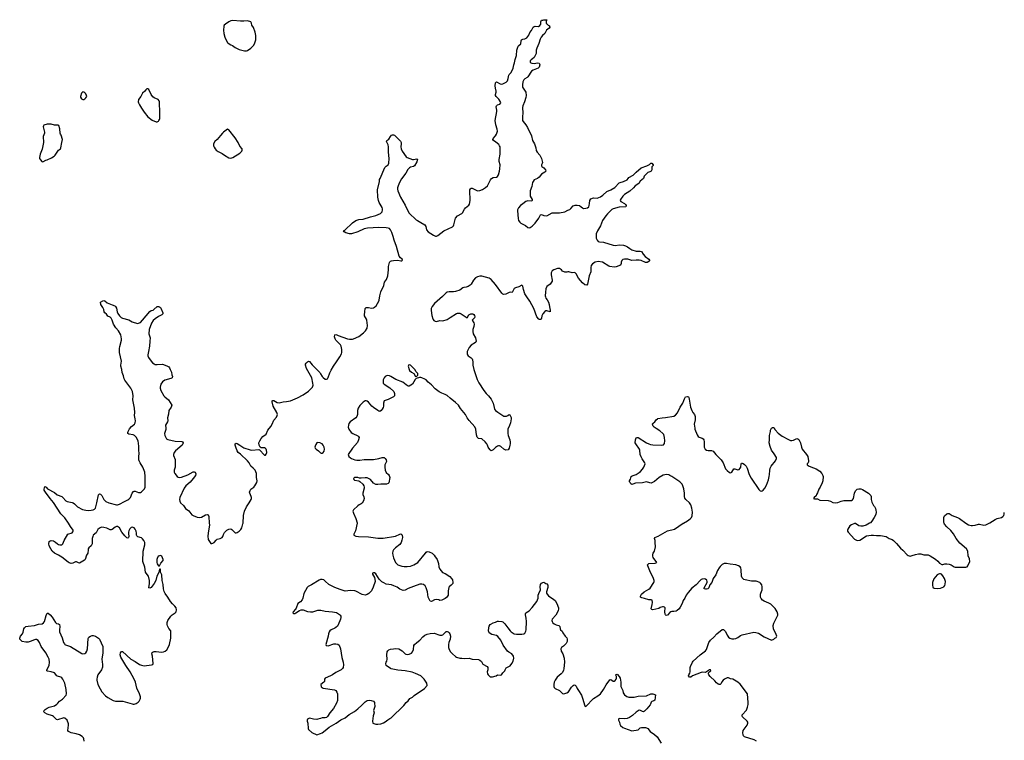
# Model space of a CAD drawing. Header units: inches. Extents: x 1771465 to 1971076, y 472029 to 643563.
# Tile 126 of 127: x 1904269 to 1923023, y 575864 to 589593. Entities that reach past the tile are written whole.
import ezdxf

# ---------------------------------------------------------------- set-up
doc = ezdxf.new("R2010")
doc.units = ezdxf.units.IN
doc.header["$MEASUREMENT"] = 0
for name, color, linetype in [('B9507', 7, 'Continuous'), ('B9508', 7, 'Continuous'), ('B9517', 7, 'Continuous'), ('B9518', 7, 'Continuous'), ('B9527', 7, 'Continuous'), ('B9528', 7, 'Continuous')]:
    doc.layers.add(name, color=color, linetype=linetype)

msp = doc.modelspace()

# ---------------------------------------------------------------- linework, layer by layer
at = {"layer": 'B9507', "color": 6, "elevation": 400}
for points in [[(1905494, 575850), (1905492, 575890), (1905482, 575910), (1905457, 575937), (1905410, 575966), (1905342, 575990), (1905246, 576006), (1905201, 576030), (1905187, 576050), (1905200, 576150), (1905197, 576177), (1905172, 576250), (1905130, 576287), (1905110, 576291), (1905090, 576288), (1905010, 576258), (1904990, 576257), (1904970, 576262), (1904915, 576315), (1904891, 576331), (1904790, 576363), (1904746, 576390), (1904730, 576410), (1904736, 576430), (1904754, 576450), (1904790, 576476), (1904830, 576494), (1904930, 576524), (1904976, 576550), (1904998, 576570), (1905030, 576612), (1905082, 576650), (1905153, 576727), (1905162, 576750), (1905155, 576835), (1905126, 576950), (1905111, 576991), (1905090, 577030), (1905072, 577052), (1905050, 577070), (1904990, 577086), (1904974, 577094), (1904930, 577150), (1904870, 577170), (1904800, 577180), (1904784, 577190), (1904784, 577210), (1904828, 577290), (1904835, 577350), (1904830, 577410), (1904814, 577450), (1904766, 577530), (1904678, 577650), (1904648, 577728), (1904623, 577763), (1904590, 577785), (1904570, 577786), (1904550, 577781), (1904470, 577744), (1904430, 577735), (1904387, 577733), (1904315, 577750), (1904273, 577790), (1904269, 577810), (1904284, 577850), (1904319, 577890), (1904337, 577923), (1904350, 577990), (1904362, 578010), (1904387, 578030), (1904430, 578042), (1904550, 578053), (1904630, 578078), (1904694, 578086), (1904720, 578100), (1904740, 578130), (1904770, 578243), (1904784, 578276), (1904793, 578287), (1904810, 578287), (1904850, 578256), (1904887, 578210), (1904950, 578109), (1904970, 578092), (1905010, 578082), (1905030, 578070), (1905033, 578033), (1905024, 577970), (1905028, 577930), (1905077, 577817), (1905105, 577725), (1905120, 577700), (1905130, 577689), (1905143, 577683), (1905234, 577654), (1905450, 577521), (1905470, 577513), (1905510, 577521), (1905530, 577531), (1905550, 577565), (1905563, 577610), (1905573, 577807), (1905585, 577830), (1905616, 577850), (1905650, 577861), (1905670, 577861), (1905710, 577846), (1905770, 577809), (1905790, 577790), (1905850, 577651), (1905854, 577614), (1905852, 577532), (1905833, 577410), (1905849, 577310), (1905843, 577257), (1905826, 577210), (1905760, 577110), (1905744, 577070), (1905736, 577030), (1905738, 577010), (1905760, 576930), (1905802, 576842), (1905836, 576790), (1905906, 576710), (1905950, 576677), (1906050, 576621), (1906091, 576611), (1906236, 576610), (1906410, 576557), (1906430, 576555), (1906450, 576555), (1906490, 576566), (1906528, 576592), (1906544, 576610), (1906566, 576650), (1906569, 576670), (1906567, 576693), (1906550, 576750), (1906501, 576861), (1906472, 576970), (1906450, 577030), (1906371, 577171), (1906288, 577288), (1906195, 577450), (1906183, 577490), (1906190, 577531), (1906210, 577559), (1906230, 577556), (1906388, 577410), (1906470, 577363), (1906550, 577310), (1906590, 577293), (1906637, 577283), (1906779, 577301), (1906804, 577310), (1906813, 577330), (1906796, 577470), (1906787, 577510), (1906790, 577536), (1906809, 577550), (1906830, 577554), (1906870, 577554), (1906970, 577543), (1907010, 577547), (1907037, 577563), (1907070, 577590), (1907098, 577630), (1907125, 577690), (1907148, 577810), (1907146, 577894), (1907150, 577930), (1907147, 577950), (1907110, 577994), (1907086, 578046), (1907078, 578070), (1907079, 578110), (1907093, 578150), (1907149, 578231), (1907170, 578253), (1907229, 578291), (1907247, 578310), (1907253, 578350), (1907246, 578386), (1907222, 578422), (1907182, 578462), (1907141, 578510), (1907093, 578590), (1907041, 578661), (1907022, 578702), (1907008, 578752), (1907002, 578830), (1906985, 578910), (1906976, 579016), (1906953, 579070), (1906950, 579126), (1906930, 579126), (1906918, 579062), (1906878, 578990), (1906859, 578910), (1906829, 578850), (1906770, 578775), (1906750, 578761), (1906730, 578768), (1906743, 578850), (1906741, 578910), (1906720, 578990), (1906676, 579050), (1906667, 579070), (1906650, 579164), (1906617, 579270), (1906623, 579470), (1906650, 579590), (1906651, 579630), (1906634, 579670), (1906610, 579705), (1906590, 579720), (1906520, 579740), (1906498, 579758), (1906493, 579770), (1906495, 579810), (1906487, 579850), (1906470, 579890), (1906450, 579910), (1906430, 579919), (1906410, 579922), (1906390, 579916), (1906366, 579894), (1906350, 579858), (1906344, 579830), (1906343, 579803), (1906350, 579748), (1906344, 579730), (1906330, 579718), (1906310, 579722), (1906270, 579758), (1906216, 579830), (1906171, 579910), (1906130, 579936), (1906110, 579936), (1906090, 579927), (1906030, 579879), (1906010, 579873), (1905990, 579874), (1905930, 579905), (1905870, 579920), (1905830, 579922), (1905790, 579907), (1905760, 579880), (1905723, 579817), (1905670, 579771), (1905659, 579750), (1905652, 579710), (1905648, 579610), (1905627, 579570), (1905587, 579530), (1905576, 579510), (1905571, 579490), (1905569, 579431), (1905544, 579390), (1905518, 579310), (1905505, 579295), (1905410, 579242), (1905390, 579244), (1905350, 579263), (1905330, 579267), (1905278, 579242), (1905250, 579235), (1905210, 579246), (1905190, 579257), (1905070, 579354), (1905010, 579393), (1904929, 579430), (1904890, 579469), (1904861, 579510), (1904830, 579569), (1904821, 579610), (1904829, 579650), (1904850, 579665), (1904870, 579671), (1904910, 579662), (1904950, 579637), (1904986, 579606), (1905010, 579595), (1905032, 579588), (1905073, 579587), (1905090, 579605), (1905118, 579670), (1905188, 579792), (1905270, 579819), (1905284, 579836), (1905290, 579850), (1905290, 579870), (1905237, 579937), (1905196, 580000)], [(1907879, 580000), (1907881, 579970), (1907856, 579810), (1907852, 579752), (1907860, 579690), (1907910, 579616), (1907930, 579611), (1907950, 579621), (1907970, 579635), (1908010, 579679), (1908030, 579694), (1908090, 579710), (1908126, 579730), (1908139, 579750), (1908150, 579786), (1908170, 579826), (1908214, 579866), (1908250, 579888), (1908290, 579892), (1908310, 579879), (1908370, 579820), (1908390, 579818), (1908414, 579826), (1908450, 579848), (1908482, 579878), (1908502, 579910), (1908522, 579990), (1908523, 580000)], [(1910000, 578926), (1909970, 578917), (1909830, 578827), (1909765, 578795), (1909743, 578777), (1909681, 578659), (1909663, 578570), (1909650, 578543), (1909617, 578504), (1909569, 578471), (1909535, 578385), (1909520, 578360), (1909475, 578310), (1909471, 578290), (1909490, 578279), (1909510, 578282), (1909530, 578291), (1909601, 578339), (1909630, 578350), (1909670, 578347), (1909750, 578318), (1909810, 578309), (1909850, 578313), (1909950, 578342), (1910000, 578344)], [(1910000, 576282), (1909950, 576265), (1909930, 576262), (1909866, 576266), (1909790, 576284), (1909752, 576270), (1909745, 576250), (1909745, 576230), (1909758, 576190), (1909762, 576090), (1909772, 576070), (1909831, 576011), (1909930, 575971), (1910000, 575997)]]:
    msp.add_lwpolyline(points, dxfattribs=at)
msp.add_lwpolyline([(1906950, 579385), (1906930, 579382), (1906908, 579370), (1906889, 579331), (1906884, 579310), (1906883, 579250), (1906888, 579228), (1906910, 579191), (1906930, 579191), (1906959, 579241), (1906999, 579290), (1907002, 579310), (1906973, 579370)], close=True, dxfattribs=at)
at = {"layer": 'B9508', "color": 6, "elevation": 500}
for points in [[(1908330, 589580), (1908291, 589570), (1908250, 589551), (1908186, 589510), (1908166, 589490), (1908157, 589470), (1908148, 589390), (1908155, 589330), (1908177, 589257), (1908200, 589200), (1908230, 589158), (1908258, 589130), (1908290, 589111), (1908321, 589101), (1908370, 589061), (1908450, 589024), (1908550, 588999), (1908590, 588999), (1908610, 589007), (1908669, 589050), (1908729, 589110), (1908750, 589152), (1908765, 589210), (1908769, 589290), (1908754, 589354), (1908721, 589441), (1908693, 589490), (1908684, 589524), (1908669, 589549), (1908610, 589572), (1908536, 589564), (1908477, 589563)], [(1905470, 588218), (1905445, 588190), (1905426, 588130), (1905430, 588114), (1905445, 588085), (1905470, 588072), (1905490, 588072), (1905510, 588082), (1905530, 588102), (1905549, 588130), (1905544, 588150), (1905530, 588182), (1905510, 588202), (1905490, 588215)], [(1906710, 588278), (1906690, 588275), (1906670, 588256), (1906651, 588229), (1906610, 588190), (1906578, 588130), (1906531, 588070), (1906527, 588030), (1906533, 588010), (1906550, 587970), (1906586, 587910), (1906639, 587830), (1906710, 587740), (1906790, 587680), (1906870, 587648), (1906890, 587648), (1906910, 587659), (1906919, 587670), (1906931, 587689), (1906936, 587710), (1906939, 587810), (1906932, 588030), (1906924, 588050), (1906906, 588070), (1906827, 588107), (1906803, 588123), (1906771, 588170), (1906730, 588261)], [(1904790, 587605), (1904730, 587582), (1904721, 587570), (1904717, 587550), (1904744, 587450), (1904742, 587430), (1904716, 587370), (1904725, 587250), (1904695, 587125), (1904656, 587030), (1904645, 586970), (1904645, 586950), (1904662, 586922), (1904690, 586891), (1904710, 586883), (1904766, 586914), (1904790, 586921), (1904877, 586963), (1904927, 586993), (1904947, 587013), (1905011, 587109), (1905045, 587135), (1905055, 587150), (1905069, 587251), (1905084, 587310), (1905059, 587390), (1905044, 587410), (1905039, 587430), (1905036, 587516), (1905014, 587574), (1905002, 587582), (1904930, 587585), (1904870, 587601)], [(1908230, 587504), (1908150, 587453), (1908130, 587433), (1908096, 587384), (1908030, 587310), (1907987, 587270), (1907963, 587230), (1907960, 587190), (1907970, 587161), (1907989, 587130), (1908010, 587107), (1908050, 587079), (1908125, 587045), (1908170, 587010), (1908250, 586962), (1908290, 586954), (1908330, 586965), (1908463, 587050), (1908499, 587090), (1908509, 587110), (1908504, 587130), (1908463, 587183), (1908430, 587253), (1908370, 587341), (1908250, 587494)]]:
    msp.add_lwpolyline(points, close=True, dxfattribs=at)
at = {"layer": 'B9508', "color": 6, "elevation": 400}
for points in [[(1905196, 580000), (1905130, 580104), (1905050, 580179), (1904914, 580394), (1904847, 580470), (1904759, 580590), (1904735, 580630), (1904734, 580650), (1904750, 580698), (1904770, 580688), (1904797, 580657), (1904930, 580583), (1904983, 580543), (1905070, 580509), (1905091, 580491), (1905150, 580426), (1905170, 580412), (1905270, 580394), (1905290, 580387), (1905315, 580370), (1905370, 580314), (1905463, 580263), (1905530, 580247), (1905584, 580244), (1905630, 580246), (1905670, 580255), (1905693, 580267), (1905710, 580287), (1905741, 580390), (1905770, 580543), (1905790, 580561), (1905810, 580554), (1905834, 580530), (1905869, 580449), (1905910, 580417), (1905967, 580387), (1906110, 580352), (1906130, 580351), (1906170, 580362), (1906263, 580417), (1906330, 580444), (1906350, 580457), (1906379, 580490), (1906411, 580570), (1906435, 580605), (1906450, 580612), (1906470, 580612), (1906530, 580586), (1906550, 580583), (1906570, 580587), (1906590, 580596), (1906630, 580634), (1906644, 580656), (1906657, 580690), (1906661, 580890), (1906651, 580971), (1906616, 581070), (1906561, 581150), (1906546, 581186), (1906541, 581210), (1906536, 581270), (1906543, 581330), (1906537, 581390), (1906541, 581470), (1906527, 581570), (1906490, 581638), (1906456, 581670), (1906430, 581682), (1906350, 581696), (1906330, 581710), (1906328, 581730), (1906334, 581750), (1906359, 581801), (1906396, 581844), (1906453, 581887), (1906467, 581910), (1906472, 581950), (1906469, 581990), (1906456, 582050), (1906459, 582110), (1906456, 582190), (1906426, 582350), (1906431, 582430), (1906418, 582510), (1906387, 582570), (1906350, 582626), (1906270, 582728), (1906258, 582750), (1906244, 582810), (1906221, 582870), (1906213, 582930), (1906195, 582990), (1906194, 583010), (1906206, 583090), (1906171, 583250), (1906168, 583330), (1906173, 583367), (1906205, 583490), (1906206, 583514), (1906196, 583590), (1906150, 583666), (1906101, 583721), (1906057, 583790), (1906032, 583870), (1906010, 583907), (1905990, 583927), (1905950, 583946), (1905921, 583981), (1905888, 584010), (1905878, 584030), (1905870, 584070), (1905851, 584111), (1905817, 584170), (1905806, 584210), (1905850, 584236), (1905870, 584241), (1905890, 584237), (1905938, 584198), (1906030, 584159), (1906082, 584142), (1906095, 584130), (1906110, 584096), (1906126, 584026), (1906138, 583998), (1906171, 583951), (1906202, 583922), (1906230, 583906), (1906350, 583873), (1906410, 583838), (1906510, 583807), (1906550, 583815), (1906570, 583825), (1906610, 583866), (1906750, 584033), (1906770, 584051), (1906810, 584060), (1906825, 584070), (1906890, 584131), (1906910, 584131), (1906930, 584121), (1906948, 584108), (1906963, 584083), (1906996, 584010), (1906996, 583990), (1906975, 583970), (1906910, 583936), (1906846, 583894), (1906810, 583861), (1906780, 583810), (1906732, 583690), (1906728, 583610), (1906755, 583530), (1906746, 583470), (1906740, 583370), (1906724, 583270), (1906708, 583210), (1906708, 583190), (1906720, 583160), (1906770, 583086), (1906796, 583056), (1906830, 583034), (1906850, 583026), (1906890, 583021), (1906990, 583030), (1907070, 583001), (1907110, 582978), (1907122, 582962), (1907132, 582930), (1907158, 582878), (1907166, 582830), (1907177, 582797), (1907172, 582770), (1907150, 582754), (1907036, 582724), (1906986, 582694), (1906958, 582650), (1906945, 582590), (1906945, 582570), (1906960, 582530), (1907017, 582430), (1907033, 582410), (1907102, 582350), (1907164, 582250), (1907162, 582230), (1907154, 582210), (1907107, 582150), (1907105, 582075), (1907081, 582010), (1907088, 581950), (1907085, 581930), (1907048, 581870), (1907055, 581810), (1907053, 581787), (1907028, 581710), (1907034, 581670), (1907066, 581610), (1907090, 581596), (1907230, 581562), (1907355, 581555), (1907371, 581550), (1907385, 581530), (1907379, 581510), (1907362, 581490), (1907239, 581381), (1907212, 581350), (1907203, 581330), (1907198, 581310), (1907201, 581290), (1907230, 581214), (1907233, 581190), (1907227, 581150), (1907227, 581070), (1907210, 581010), (1907214, 580970), (1907224, 580950), (1907270, 580888), (1907290, 580875), (1907310, 580873), (1907350, 580880), (1907470, 580921), (1907570, 580976), (1907590, 580980), (1907610, 580973), (1907624, 580944), (1907619, 580910), (1907576, 580850), (1907517, 580783), (1907432, 580710), (1907401, 580670), (1907316, 580490), (1907311, 580450), (1907318, 580418), (1907333, 580390), (1907390, 580338), (1907430, 580278), (1907490, 580237), (1907550, 580163), (1907570, 580148), (1907650, 580114), (1907690, 580109), (1907730, 580117), (1907810, 580160), (1907845, 580165), (1907858, 580158), (1907870, 580130), (1907879, 580000)], [(1908523, 580000), (1908534, 580150), (1908550, 580230), (1908590, 580314), (1908641, 580390), (1908676, 580450), (1908683, 580470), (1908684, 580490), (1908679, 580510), (1908650, 580570), (1908648, 580590), (1908656, 580624), (1908672, 580648), (1908730, 580689), (1908748, 580710), (1908783, 580776), (1908791, 580810), (1908782, 580870), (1908777, 580950), (1908751, 581010), (1908717, 581050), (1908670, 581090), (1908639, 581150), (1908610, 581190), (1908475, 581315), (1908428, 581350), (1908410, 581381), (1908384, 581450), (1908370, 581490), (1908370, 581511), (1908390, 581524), (1908410, 581518), (1908464, 581490), (1908537, 581437), (1908658, 581398), (1908690, 581395), (1908823, 581403), (1908837, 581397), (1908858, 581378), (1908910, 581315), (1908930, 581299), (1908950, 581296), (1908964, 581316), (1908973, 581350), (1908971, 581389), (1908963, 581410), (1908950, 581425), (1908930, 581434), (1908870, 581436), (1908850, 581449), (1908828, 581488), (1908826, 581530), (1908843, 581570), (1908870, 581613), (1908903, 581650), (1908962, 581698), (1908995, 581770), (1909050, 581841), (1909076, 581884), (1909110, 581965), (1909160, 582020), (1909175, 582050), (1909177, 582070), (1909167, 582110), (1909095, 582230), (1909075, 582310), (1909077, 582330), (1909090, 582337), (1909110, 582336), (1909170, 582301), (1909210, 582294), (1909290, 582314), (1909350, 582317), (1909428, 582332), (1909562, 582390), (1909670, 582446), (1909770, 582514), (1909830, 582570), (1909847, 582593), (1909857, 582630), (1909853, 582670), (1909831, 582770), (1909732, 582950), (1909713, 583010), (1909715, 583030), (1909727, 583050), (1909750, 583076), (1909770, 583090), (1909790, 583084), (1909838, 583018), (1909959, 582899), (1909983, 582870), (1910000, 582843)], [(1910000, 581527), (1909990, 581532), (1909950, 581540), (1909930, 581531), (1909910, 581501), (1909898, 581470), (1909892, 581450), (1909898, 581430), (1909913, 581410), (1909958, 581378), (1909990, 581345), (1910000, 581339)]]:
    msp.add_lwpolyline(points, dxfattribs=at)
at = {"layer": 'B9517', "color": 6, "elevation": 400}
for points in [[(1910694, 580000), (1910664, 579856), (1910634, 579790), (1910636, 579770), (1910672, 579752), (1910724, 579744), (1910910, 579741), (1911090, 579716), (1911190, 579716), (1911429, 579751), (1911510, 579792), (1911530, 579795), (1911547, 579787), (1911555, 579770), (1911557, 579730), (1911550, 579675), (1911536, 579630), (1911510, 579594), (1911428, 579530), (1911390, 579495), (1911376, 579470), (1911370, 579430), (1911376, 579390), (1911390, 579341), (1911427, 579250), (1911470, 579210), (1911510, 579192), (1911550, 579180), (1911590, 579174), (1911650, 579173), (1911710, 579182), (1911775, 579205), (1911850, 579252), (1912001, 579430), (1912010, 579446), (1912030, 579463), (1912070, 579455), (1912123, 579430), (1912164, 579390), (1912180, 579360), (1912210, 579330), (1912221, 579310), (1912249, 579230), (1912252, 579170), (1912270, 579124), (1912324, 579064), (1912370, 579040), (1912462, 578982), (1912494, 578950), (1912510, 578922), (1912521, 578870), (1912516, 578850), (1912490, 578819), (1912451, 578790), (1912444, 578776), (1912431, 578710), (1912428, 578630), (1912419, 578610), (1912397, 578583), (1912370, 578563), (1912310, 578532), (1912270, 578529), (1912250, 578538), (1912204, 578544), (1912170, 578538), (1912110, 578510), (1912090, 578513), (1912050, 578590), (1912034, 578690), (1912011, 578771), (1911990, 578807), (1911963, 578830), (1911930, 578840), (1911890, 578836), (1911770, 578795), (1911670, 578754), (1911610, 578722), (1911570, 578717), (1911510, 578742), (1911459, 578779), (1911395, 578810), (1911350, 578824), (1911250, 578841), (1911202, 578862), (1911166, 578886), (1911115, 578935), (1911050, 579035), (1911030, 579052), (1911010, 579058), (1910991, 579050), (1910986, 579030), (1911025, 578965), (1911035, 578935), (1911038, 578890), (1911001, 578779), (1910967, 578713), (1910921, 578659), (1910890, 578641), (1910850, 578631), (1910790, 578644), (1910670, 578705), (1910650, 578710), (1910570, 578716), (1910470, 578708), (1910370, 578735), (1910273, 578773), (1910155, 578835), (1910090, 578897), (1910059, 578919), (1910030, 578930), (1910010, 578930), (1910000, 578926)], [(1918306, 575850), (1918256, 575876), (1918076, 575930), (1918056, 575950), (1918048, 575970), (1918040, 576010), (1918047, 576050), (1918125, 576150), (1918140, 576190), (1918137, 576210), (1918125, 576230), (1918034, 576310), (1918027, 576330), (1918031, 576350), (1918110, 576441), (1918133, 576493), (1918144, 576544), (1918147, 576587), (1918130, 576748), (1917990, 576935), (1917950, 576975), (1917849, 577029), (1917810, 577037), (1917770, 577053), (1917744, 577056), (1917693, 577027), (1917670, 577009), (1917643, 576977), (1917630, 576949), (1917610, 576929), (1917590, 576925), (1917570, 576933), (1917540, 576960), (1917510, 577000), (1917422, 577082), (1917397, 577110), (1917389, 577130), (1917391, 577150), (1917398, 577162), (1917434, 577190), (1917428, 577210), (1917405, 577210), (1917330, 577157), (1917270, 577160), (1917250, 577155), (1917085, 577095), (1917050, 577069), (1917027, 577067), (1917010, 577090), (1917013, 577110), (1917034, 577146), (1917041, 577170), (1917041, 577250), (1917045, 577270), (1917082, 577350), (1917096, 577370), (1917227, 577490), (1917331, 577569), (1917350, 577596), (1917397, 577730), (1917425, 577775), (1917490, 577832), (1917550, 577894), (1917650, 577975), (1917673, 577973), (1917715, 577935), (1917743, 577870), (1917771, 577830), (1917798, 577810), (1917830, 577800), (1917870, 577797), (1917910, 577802), (1917950, 577823), (1918000, 577860), (1918028, 577872), (1918250, 577924), (1918290, 577920), (1918343, 577903), (1918450, 577833), (1918590, 577772), (1918630, 577792), (1918650, 577812), (1918675, 577825), (1918688, 577850), (1918665, 577910), (1918624, 577984), (1918620, 578050), (1918630, 578097), (1918708, 578250), (1918709, 578270), (1918698, 578310), (1918656, 578376), (1918575, 578455), (1918539, 578479), (1918450, 578516), (1918415, 578535), (1918390, 578563), (1918380, 578590), (1918380, 578650), (1918383, 578670), (1918408, 578730), (1918414, 578790), (1918404, 578824), (1918380, 578860), (1918369, 578870), (1918297, 578897), (1918210, 578899), (1918090, 578919), (1918060, 578930), (1918030, 578961), (1918019, 578990), (1918014, 579114), (1918002, 579150), (1917990, 579170), (1917960, 579190), (1917910, 579209), (1917799, 579219), (1917730, 579235), (1917690, 579231), (1917650, 579211), (1917610, 579175), (1917592, 579150), (1917563, 579097), (1917530, 579015), (1917480, 578950), (1917450, 578870), (1917416, 578824), (1917394, 578770), (1917375, 578750), (1917350, 578742), (1917330, 578742), (1917309, 578750), (1917305, 578770), (1917361, 578870), (1917365, 578890), (1917358, 578918), (1917334, 578934), (1917310, 578939), (1917270, 578936), (1917250, 578926), (1917229, 578911), (1917151, 578829), (1917070, 578761), (1916999, 578681), (1916964, 578630), (1916935, 578570), (1916904, 578530), (1916888, 578470), (1916850, 578399), (1916828, 578370), (1916790, 578336), (1916770, 578327), (1916730, 578317), (1916690, 578319), (1916670, 578314), (1916650, 578299), (1916610, 578249), (1916585, 578245), (1916570, 578254), (1916562, 578270), (1916554, 578310), (1916563, 578390), (1916550, 578403), (1916530, 578408), (1916510, 578405), (1916468, 578392), (1916442, 578378), (1916330, 578352), (1916310, 578354), (1916294, 578370), (1916317, 578450), (1916320, 578490), (1916313, 578533), (1916299, 578539), (1916250, 578543), (1916170, 578566), (1916116, 578576), (1916094, 578590), (1916094, 578610), (1916114, 578650), (1916164, 578690), (1916250, 578742), (1916276, 578764), (1916345, 578870), (1916352, 578890), (1916352, 578910), (1916342, 578950), (1916270, 579090), (1916234, 579186), (1916229, 579210), (1916237, 579223), (1916250, 579230), (1916370, 579239), (1916402, 579250), (1916393, 579270), (1916345, 579325), (1916334, 579350), (1916331, 579371), (1916329, 579410), (1916333, 579430), (1916359, 579470), (1916376, 579550), (1916370, 579630), (1916371, 579670), (1916357, 579710), (1916367, 579730), (1916430, 579752), (1916610, 579853), (1916739, 579890), (1916905, 580000)], [(1910000, 575997), (1910032, 576008), (1910090, 576051), (1910165, 576115), (1910297, 576190), (1910384, 576256), (1910470, 576293), (1910546, 576354), (1910645, 576415), (1910710, 576463), (1910788, 576532), (1910850, 576597), (1910890, 576622), (1910928, 576632), (1910966, 576626), (1911008, 576608), (1911025, 576585), (1911030, 576570), (1911033, 576510), (1911012, 576450), (1911010, 576430), (1911019, 576390), (1911004, 576330), (1910991, 576230), (1910992, 576192), (1911050, 576171), (1911090, 576171), (1911150, 576181), (1911200, 576200), (1911230, 576216), (1911283, 576257), (1911322, 576278), (1911345, 576295), (1911586, 576530), (1911630, 576587), (1911670, 576619), (1911702, 576658), (1911753, 576687), (1911784, 576716), (1911982, 576850), (1912029, 576910), (1912024, 576950), (1911974, 577030), (1911950, 577057), (1911909, 577090), (1911810, 577140), (1911744, 577164), (1911611, 577191), (1911470, 577198), (1911344, 577224), (1911329, 577230), (1911249, 577289), (1911244, 577330), (1911249, 577350), (1911261, 577370), (1911269, 577410), (1911261, 577490), (1911269, 577549), (1911279, 577570), (1911299, 577590), (1911330, 577603), (1911390, 577610), (1911432, 577612), (1911490, 577605), (1911552, 577572), (1911610, 577513), (1911625, 577505), (1911650, 577499), (1911690, 577506), (1911730, 577527), (1911753, 577550), (1911767, 577593), (1911776, 577670), (1911789, 577691), (1911830, 577728), (1911892, 577770), (1911950, 577836), (1911988, 577870), (1912030, 577889), (1912090, 577900), (1912165, 577905), (1912270, 577870), (1912310, 577866), (1912330, 577871), (1912350, 577890), (1912370, 577921), (1912390, 577935), (1912410, 577938), (1912430, 577930), (1912450, 577913), (1912464, 577890), (1912474, 577850), (1912467, 577793), (1912445, 577730), (1912436, 577690), (1912438, 577630), (1912452, 577592), (1912476, 577550), (1912510, 577513), (1912570, 577462), (1912590, 577448), (1912650, 577431), (1912690, 577431), (1912750, 577422), (1912830, 577430), (1912890, 577410), (1913010, 577404), (1913033, 577393), (1913064, 577364), (1913093, 577313), (1913176, 577270), (1913183, 577250), (1913183, 577210), (1913175, 577170), (1913178, 577130), (1913190, 577112), (1913230, 577074), (1913273, 577073), (1913345, 577095), (1913370, 577111), (1913430, 577105), (1913449, 577111), (1913469, 577151), (1913509, 577191), (1913515, 577210), (1913536, 577244), (1913610, 577286), (1913645, 577330), (1913669, 577370), (1913681, 577430), (1913677, 577470), (1913644, 577510), (1913583, 577543), (1913562, 577562), (1913478, 577678), (1913431, 577771), (1913379, 577839), (1913350, 577858), (1913260, 577880), (1913213, 577910), (1913202, 577930), (1913198, 577950), (1913202, 578010), (1913210, 578038), (1913229, 578070), (1913240, 578080), (1913290, 578104), (1913330, 578114), (1913370, 578133), (1913390, 578136), (1913450, 578127), (1913470, 578119), (1913510, 578085), (1913565, 578005), (1913610, 577950), (1913633, 577930), (1913690, 577896), (1913730, 577887), (1913830, 577888), (1913870, 577894), (1913890, 577903), (1913910, 577941), (1913916, 577970), (1913919, 578130), (1913915, 578190), (1913905, 578255), (1913904, 578276), (1913909, 578290), (1913970, 578333), (1914030, 578395), (1914121, 578510), (1914144, 578570), (1914147, 578630), (1914156, 578664), (1914187, 578730), (1914185, 578790), (1914190, 578830), (1914210, 578858), (1914230, 578872), (1914250, 578878), (1914290, 578851), (1914310, 578845), (1914330, 578822), (1914330, 578778), (1914303, 578690), (1914303, 578670), (1914313, 578650), (1914340, 578620), (1914441, 578550), (1914470, 578525), (1914499, 578470), (1914529, 578390), (1914532, 578370), (1914525, 578330), (1914482, 578250), (1914408, 578170), (1914403, 578150), (1914408, 578130), (1914425, 578105), (1914446, 578086), (1914490, 578064), (1914538, 578050), (1914550, 578041), (1914557, 578030), (1914561, 577990), (1914570, 577971), (1914602, 577942), (1914613, 577910), (1914656, 577850), (1914690, 577816), (1914699, 577790), (1914699, 577750), (1914679, 577710), (1914625, 577655), (1914590, 577630), (1914577, 577610), (1914584, 577564), (1914615, 577510), (1914638, 577430), (1914643, 577350), (1914632, 577230), (1914625, 577195), (1914604, 577150), (1914585, 577130), (1914505, 577070), (1914467, 577010), (1914450, 576970), (1914440, 576930), (1914440, 576890), (1914448, 576870), (1914459, 576859), (1914470, 576849), (1914550, 576813), (1914610, 576759), (1914630, 576753), (1914650, 576755), (1914691, 576769), (1914720, 576790), (1914781, 576879), (1914810, 576910), (1914830, 576920), (1914850, 576918), (1914870, 576897), (1914889, 576850), (1914910, 576813), (1914970, 576727), (1914990, 576670), (1915030, 576522), (1915050, 576511), (1915090, 576544), (1915158, 576622), (1915199, 576661), (1915281, 576710), (1915332, 576750), (1915390, 576831), (1915437, 576923), (1915510, 577017), (1915530, 577021), (1915570, 576989), (1915590, 576989), (1915610, 577003), (1915631, 577030), (1915639, 577050), (1915637, 577077), (1915624, 577104), (1915615, 577110), (1915650, 577126), (1915690, 577082), (1915707, 577050), (1915721, 576970), (1915720, 576890), (1915756, 576816), (1915766, 576766), (1915790, 576730), (1915830, 576702), (1915870, 576688), (1915970, 576684), (1916052, 576708), (1916210, 576713), (1916290, 576750), (1916330, 576747), (1916377, 576730), (1916364, 576630), (1916350, 576618), (1916310, 576603), (1916295, 576590), (1916286, 576550), (1916280, 576540), (1916216, 576464), (1916170, 576421), (1916149, 576409), (1916130, 576414), (1916095, 576435), (1916070, 576436), (1916010, 576399), (1915942, 576338), (1915883, 576297), (1915838, 576282), (1915790, 576272), (1915690, 576282), (1915672, 576270), (1915673, 576247), (1915691, 576211), (1915699, 576170), (1915710, 576146), (1915758, 576110), (1915790, 576095), (1915928, 576048), (1916050, 576066), (1916090, 576101), (1916110, 576111), (1916190, 576108), (1916210, 576103), (1916230, 576090), (1916276, 576030), (1916358, 575978), (1916408, 575930), (1916490, 575810)], [(1910000, 578344), (1910004, 578344), (1910090, 578324), (1910230, 578314), (1910300, 578300), (1910362, 578262), (1910374, 578250), (1910383, 578230), (1910384, 578204), (1910378, 578170), (1910334, 578066), (1910319, 578041), (1910290, 578012), (1910270, 578000), (1910199, 577970), (1910177, 577950), (1910165, 577930), (1910150, 577890), (1910143, 577850), (1910097, 577690), (1910108, 577668), (1910146, 577666), (1910250, 577702), (1910290, 577705), (1910330, 577693), (1910354, 577674), (1910382, 577610), (1910403, 577443), (1910433, 577350), (1910436, 577304), (1910427, 577250), (1910416, 577230), (1910392, 577210), (1910290, 577156), (1910229, 577111), (1910190, 577090), (1910087, 577050), (1910073, 577030), (1910075, 576985), (1910063, 576970), (1910004, 576930), (1910010, 576885), (1910028, 576868), (1910050, 576856), (1910263, 576823), (1910292, 576812), (1910310, 576783), (1910319, 576750), (1910324, 576690), (1910319, 576621), (1910302, 576570), (1910247, 576473), (1910176, 576390), (1910130, 576317), (1910110, 576299), (1910090, 576293), (1910030, 576292), (1910000, 576282)]]:
    msp.add_lwpolyline(points, dxfattribs=at)
at = {"layer": 'B9518', "color": 6, "elevation": 400}
for points in [[(1910000, 582843), (1910030, 582797), (1910050, 582776), (1910090, 582746), (1910110, 582743), (1910130, 582751), (1910145, 582775), (1910174, 582866), (1910201, 582919), (1910245, 582995), (1910306, 583074), (1910369, 583170), (1910396, 583224), (1910405, 583255), (1910407, 583310), (1910394, 583370), (1910377, 583397), (1910288, 583490), (1910276, 583510), (1910265, 583550), (1910270, 583587), (1910290, 583595), (1910310, 583589), (1910335, 583575), (1910510, 583514), (1910550, 583506), (1910610, 583507), (1910630, 583511), (1910730, 583556), (1910815, 583625), (1910855, 583665), (1910885, 583715), (1910891, 583769), (1910883, 583870), (1910876, 583890), (1910839, 583950), (1910834, 583970), (1910845, 584030), (1910850, 584090), (1910870, 584108), (1910890, 584110), (1910910, 584110), (1910970, 584098), (1911010, 584103), (1911030, 584116), (1911056, 584144), (1911108, 584232), (1911116, 584250), (1911128, 584330), (1911148, 584410), (1911206, 584530), (1911216, 584590), (1911254, 584646), (1911283, 584710), (1911295, 584830), (1911295, 584890), (1911313, 584967), (1911321, 584979), (1911330, 584990), (1911350, 584999), (1911390, 585008), (1911470, 585011), (1911530, 584996), (1911550, 584999), (1911559, 585010), (1911551, 585030), (1911519, 585059), (1911497, 585090), (1911443, 585270), (1911399, 585390), (1911383, 585463), (1911359, 585539), (1911332, 585592), (1911310, 585612), (1911290, 585621), (1911250, 585628), (1911110, 585634), (1910896, 585624), (1910832, 585608), (1910710, 585552), (1910590, 585510), (1910550, 585512), (1910479, 585530), (1910448, 585550), (1910438, 585570), (1910460, 585580), (1910610, 585722), (1910672, 585768), (1910730, 585789), (1910810, 585791), (1910950, 585839), (1911050, 585860), (1911139, 585901), (1911171, 585930), (1911182, 585970), (1911180, 585990), (1911170, 586017), (1911114, 586110), (1911101, 586150), (1911093, 586210), (1911086, 586354), (1911121, 586510), (1911125, 586550), (1911134, 586570), (1911226, 586774), (1911250, 586803), (1911287, 586830), (1911301, 586859), (1911306, 586950), (1911295, 587070), (1911295, 587170), (1911286, 587206), (1911258, 587270), (1911261, 587290), (1911303, 587317), (1911330, 587370), (1911350, 587393), (1911370, 587400), (1911390, 587399), (1911406, 587390), (1911493, 587313), (1911519, 587279), (1911532, 587252), (1911535, 587230), (1911530, 587170), (1911534, 587130), (1911555, 587090), (1911630, 586983), (1911650, 586967), (1911750, 586932), (1911770, 586930), (1911830, 586945), (1911843, 586930), (1911836, 586884), (1911790, 586810), (1911770, 586793), (1911710, 586780), (1911691, 586770), (1911663, 586737), (1911623, 586670), (1911541, 586559), (1911506, 586494), (1911478, 586430), (1911466, 586390), (1911464, 586364), (1911469, 586330), (1911520, 586210), (1911610, 586059), (1911660, 585950), (1911688, 585908), (1911820, 585780), (1911844, 585764), (1911912, 585732), (1911983, 585683), (1912003, 585650), (1912018, 585590), (1912050, 585552), (1912150, 585486), (1912189, 585469), (1912210, 585470), (1912230, 585479), (1912349, 585571), (1912511, 585649), (1912530, 585667), (1912538, 585682), (1912570, 585811), (1912610, 585854), (1912690, 585901), (1912706, 585914), (1912740, 585980), (1912761, 586010), (1912821, 586059), (1912839, 586081), (1912850, 586150), (1912844, 586336), (1912845, 586350), (1912856, 586370), (1912870, 586382), (1912890, 586385), (1912990, 586331), (1913030, 586339), (1913082, 586358), (1913144, 586396), (1913179, 586430), (1913235, 586545), (1913257, 586570), (1913290, 586588), (1913350, 586595), (1913370, 586607), (1913390, 586634), (1913410, 586710), (1913415, 586750), (1913418, 586830), (1913404, 586890), (1913402, 586930), (1913418, 587030), (1913422, 587130), (1913418, 587170), (1913410, 587192), (1913394, 587214), (1913340, 587260), (1913292, 587290), (1913281, 587310), (1913287, 587330), (1913330, 587377), (1913351, 587409), (1913360, 587430), (1913369, 587470), (1913366, 587510), (1913339, 587590), (1913323, 587670), (1913357, 587843), (1913360, 587870), (1913347, 587930), (1913350, 587950), (1913370, 587970), (1913415, 587985), (1913432, 588010), (1913429, 588030), (1913397, 588077), (1913345, 588130), (1913332, 588150), (1913332, 588170), (1913345, 588210), (1913345, 588230), (1913330, 588289), (1913325, 588330), (1913330, 588390), (1913350, 588411), (1913421, 588370), (1913450, 588364), (1913470, 588368), (1913511, 588389), (1913535, 588405), (1913558, 588430), (1913576, 588470), (1913585, 588535), (1913594, 588550), (1913632, 588588), (1913667, 588670), (1913680, 588730), (1913696, 588770), (1913705, 588835), (1913730, 588910), (1913741, 589010), (1913766, 589090), (1913777, 589103), (1913815, 589130), (1913821, 589190), (1913829, 589210), (1913850, 589221), (1913890, 589226), (1913931, 589249), (1913964, 589296), (1913988, 589350), (1914015, 589385), (1914050, 589451), (1914070, 589463), (1914090, 589467), (1914150, 589465), (1914177, 589483), (1914198, 589510), (1914198, 589550), (1914202, 589570), (1914210, 589582), (1914230, 589582), (1914251, 589591), (1914313, 589593), (1914310, 589586), (1914298, 589582), (1914294, 589570), (1914294, 589530), (1914298, 589518), (1914310, 589514), (1914334, 589490), (1914357, 589477), (1914362, 589470), (1914365, 589450), (1914351, 589430), (1914305, 589395), (1914270, 589329), (1914227, 589293), (1914200, 589260), (1914181, 589219), (1914159, 589141), (1914116, 589050), (1914107, 589010), (1914107, 588950), (1914096, 588924), (1914065, 588875), (1914034, 588846), (1914008, 588830), (1913991, 588810), (1913990, 588786), (1914003, 588770), (1914022, 588762), (1914070, 588759), (1914130, 588768), (1914162, 588762), (1914171, 588751), (1914175, 588730), (1914164, 588690), (1914143, 588670), (1914050, 588634), (1914017, 588610), (1913950, 588506), (1913934, 588490), (1913890, 588466), (1913871, 588449), (1913852, 588410), (1913844, 588350), (1913849, 588310), (1913909, 588210), (1913914, 588150), (1913907, 588110), (1913882, 588030), (1913850, 587950), (1913843, 587917), (1913854, 587810), (1913846, 587750), (1913845, 587690), (1913849, 587670), (1913860, 587650), (1913909, 587590), (1913941, 587541), (1914018, 587378), (1914038, 587290), (1914074, 587230), (1914090, 587190), (1914102, 587150), (1914103, 587103), (1914124, 587070), (1914175, 587010), (1914208, 586950), (1914225, 586870), (1914222, 586850), (1914210, 586826), (1914208, 586810), (1914213, 586793), (1914250, 586768), (1914287, 586730), (1914290, 586710), (1914273, 586690), (1914210, 586650), (1914165, 586595), (1914130, 586570), (1914070, 586541), (1914046, 586510), (1914037, 586490), (1914023, 586417), (1913995, 586330), (1913991, 586269), (1913995, 586230), (1914028, 586170), (1914033, 586147), (1914022, 586138), (1913950, 586142), (1913911, 586130), (1913850, 586087), (1913810, 586053), (1913772, 586010), (1913752, 585970), (1913749, 585950), (1913763, 585803), (1913770, 585770), (1913794, 585734), (1913816, 585716), (1913906, 585670), (1913950, 585632), (1913970, 585627), (1913990, 585631), (1914030, 585656), (1914090, 585714), (1914157, 585810), (1914190, 585877), (1914210, 585879), (1914250, 585864), (1914310, 585855), (1914410, 585910), (1914550, 585915), (1914650, 585932), (1914710, 585964), (1914750, 585978), (1914767, 585993), (1914811, 586049), (1914850, 586059), (1914890, 586060), (1914931, 586050), (1914966, 586030), (1914987, 586007), (1915010, 585997), (1915050, 586000), (1915085, 586010), (1915108, 586030), (1915117, 586050), (1915124, 586090), (1915127, 586150), (1915150, 586180), (1915196, 586196), (1915270, 586194), (1915330, 586218), (1915376, 586250), (1915450, 586317), (1915530, 586350), (1915604, 586396), (1915690, 586483), (1915706, 586494), (1915770, 586510), (1915838, 586542), (1915856, 586570), (1915873, 586587), (1915951, 586629), (1916009, 586691), (1916104, 586770), (1916213, 586807), (1916264, 586836), (1916290, 586858), (1916310, 586862), (1916334, 586830), (1916333, 586813), (1916312, 586790), (1916311, 586730), (1916296, 586710), (1916270, 586696), (1916230, 586684), (1916166, 586614), (1916153, 586567), (1916090, 586515), (1916064, 586470), (1915990, 586430), (1915957, 586390), (1915892, 586328), (1915790, 586261), (1915759, 586230), (1915714, 586170), (1915707, 586150), (1915719, 586130), (1915790, 586090), (1915810, 586071), (1915819, 586050), (1915816, 586030), (1915690, 586019), (1915570, 585991), (1915550, 585978), (1915466, 585894), (1915430, 585853), (1915371, 585769), (1915332, 585668), (1915272, 585570), (1915252, 585510), (1915247, 585467), (1915249, 585429), (1915268, 585390), (1915287, 585370), (1915310, 585359), (1915390, 585353), (1915570, 585296), (1915610, 585294), (1915695, 585305), (1915770, 585300), (1915810, 585287), (1915848, 585268), (1915890, 585234), (1915930, 585210), (1916010, 585186), (1916090, 585185), (1916110, 585176), (1916145, 585125), (1916182, 585082), (1916254, 585030), (1916266, 585010), (1916262, 584998), (1916254, 584986), (1916222, 584970), (1916190, 584968), (1916103, 585003), (1916070, 585011), (1916010, 585014), (1915930, 585004), (1915850, 585030), (1915827, 585033), (1915790, 585030), (1915759, 585021), (1915736, 585004), (1915726, 584974), (1915727, 584950), (1915710, 584914), (1915630, 584886), (1915590, 584879), (1915510, 584890), (1915490, 584897), (1915370, 584973), (1915290, 584985), (1915230, 584974), (1915176, 584944), (1915155, 584910), (1915146, 584870), (1915146, 584790), (1915114, 584710), (1915087, 584553), (1915070, 584534), (1915030, 584539), (1914990, 584581), (1914910, 584670), (1914870, 584754), (1914850, 584773), (1914830, 584777), (1914790, 584769), (1914729, 584789), (1914710, 584789), (1914690, 584782), (1914650, 584781), (1914610, 584801), (1914587, 584827), (1914550, 584852), (1914510, 584854), (1914445, 584830), (1914413, 584807), (1914390, 584770), (1914389, 584729), (1914413, 584633), (1914412, 584610), (1914400, 584590), (1914370, 584556), (1914310, 584509), (1914292, 584468), (1914282, 584402), (1914277, 584330), (1914281, 584310), (1914291, 584290), (1914318, 584258), (1914341, 584210), (1914352, 584170), (1914364, 584084), (1914370, 584070), (1914371, 584030), (1914310, 584046), (1914290, 584045), (1914270, 584035), (1914230, 583989), (1914216, 583950), (1914210, 583908), (1914201, 583890), (1914190, 583881), (1914170, 583883), (1914159, 583890), (1914120, 583930), (1914062, 584090), (1913987, 584230), (1913926, 584310), (1913891, 584370), (1913862, 584450), (1913850, 584518), (1913838, 584530), (1913830, 584533), (1913777, 584503), (1913710, 584486), (1913690, 584473), (1913650, 584395), (1913610, 584400), (1913590, 584396), (1913530, 584364), (1913490, 584360), (1913470, 584365), (1913450, 584380), (1913331, 584551), (1913250, 584641), (1913210, 584668), (1913070, 584708), (1913030, 584707), (1912990, 584697), (1912950, 584675), (1912915, 584630), (1912870, 584555), (1912850, 584534), (1912810, 584508), (1912770, 584495), (1912730, 584492), (1912710, 584484), (1912650, 584443), (1912570, 584412), (1912530, 584408), (1912450, 584411), (1912410, 584399), (1912390, 584386), (1912322, 584318), (1912170, 584187), (1912123, 584130), (1912109, 584091), (1912105, 584050), (1912117, 583957), (1912136, 583896), (1912142, 583882), (1912160, 583860), (1912182, 583850), (1912210, 583844), (1912270, 583859), (1912330, 583858), (1912410, 583884), (1912470, 583917), (1912590, 583995), (1912610, 584004), (1912650, 584001), (1912679, 583990), (1912790, 583911), (1912823, 583970), (1912859, 583990), (1912899, 583990), (1912917, 583977), (1912930, 583959), (1912935, 583930), (1912930, 583915), (1912884, 583870), (1912918, 583818), (1912924, 583790), (1912918, 583750), (1912901, 583690), (1912897, 583650), (1912908, 583610), (1912950, 583530), (1912964, 583470), (1912959, 583450), (1912950, 583441), (1912870, 583395), (1912830, 583350), (1912792, 583270), (1912792, 583230), (1912799, 583210), (1912813, 583190), (1912868, 583150), (1912885, 583130), (1912895, 583110), (1912902, 583070), (1912901, 583010), (1912917, 582930), (1912981, 582741), (1913014, 582674), (1913108, 582528), (1913153, 582473), (1913197, 582430), (1913250, 582361), (1913284, 582290), (1913304, 582204), (1913315, 582175), (1913331, 582150), (1913373, 582113), (1913470, 582051), (1913490, 582042), (1913510, 582038), (1913538, 582042), (1913567, 582053), (1913591, 582071), (1913604, 582064), (1913625, 582030), (1913631, 582011), (1913631, 581990), (1913615, 581910), (1913600, 581860), (1913568, 581790), (1913568, 581710), (1913574, 581674), (1913607, 581590), (1913614, 581546), (1913613, 581510), (1913604, 581490), (1913590, 581428), (1913570, 581398), (1913530, 581395), (1913490, 581414), (1913430, 581463), (1913410, 581472), (1913390, 581472), (1913371, 581469), (1913330, 581442), (1913290, 581398), (1913250, 581382), (1913230, 581389), (1913224, 581404), (1913190, 581449), (1913179, 581490), (1913169, 581510), (1913137, 581550), (1913070, 581605), (1913010, 581615), (1912981, 581641), (1912967, 581687), (1912954, 581790), (1912935, 581835), (1912830, 581954), (1912793, 582010), (1912761, 582070), (1912668, 582188), (1912626, 582250), (1912570, 582302), (1912465, 582385), (1912410, 582436), (1912375, 582455), (1912310, 582477), (1912260, 582500), (1912180, 582560), (1912110, 582638), (1912050, 582689), (1912012, 582730), (1911987, 582747), (1911930, 582773), (1911910, 582776), (1911885, 582775), (1911820, 582760), (1911800, 582740), (1911748, 582650), (1911690, 582613), (1911670, 582613), (1911630, 582636), (1911569, 582690), (1911430, 582738), (1911337, 582797), (1911311, 582809), (1911270, 582814), (1911230, 582798), (1911209, 582770), (1911190, 582730), (1911189, 582710), (1911195, 582670), (1911210, 582648), (1911317, 582577), (1911392, 582512), (1911404, 582490), (1911408, 582470), (1911407, 582430), (1911386, 582410), (1911290, 582358), (1911230, 582341), (1911210, 582330), (1911197, 582290), (1911200, 582230), (1911195, 582205), (1911176, 582170), (1911155, 582145), (1911130, 582130), (1911110, 582134), (1911090, 582146), (1911005, 582205), (1910973, 582233), (1910910, 582307), (1910890, 582323), (1910870, 582331), (1910850, 582330), (1910810, 582308), (1910750, 582245), (1910715, 582190), (1910700, 582150), (1910701, 582070), (1910690, 582036), (1910670, 582010), (1910562, 581930), (1910540, 581900), (1910529, 581870), (1910527, 581830), (1910539, 581790), (1910585, 581730), (1910614, 581710), (1910710, 581664), (1910725, 581650), (1910732, 581630), (1910724, 581590), (1910700, 581540), (1910608, 581432), (1910527, 581310), (1910529, 581290), (1910540, 581270), (1910570, 581245), (1910591, 581231), (1910650, 581210), (1910690, 581203), (1910750, 581203), (1910830, 581217), (1911010, 581217), (1911110, 581235), (1911173, 581253), (1911190, 581255), (1911211, 581250), (1911230, 581236), (1911247, 581210), (1911253, 581173), (1911225, 581110), (1911222, 581070), (1911230, 581010), (1911249, 580969), (1911292, 580930), (1911307, 580910), (1911315, 580890), (1911316, 580870), (1911297, 580770), (1911285, 580755), (1911256, 580744), (1911150, 580747), (1911090, 580737), (1911050, 580740), (1911010, 580762), (1910950, 580830), (1910915, 580855), (1910890, 580864), (1910850, 580867), (1910770, 580858), (1910741, 580861), (1910710, 580872), (1910670, 580874), (1910645, 580870), (1910625, 580850), (1910632, 580830), (1910643, 580823), (1910730, 580807), (1910750, 580795), (1910803, 580743), (1910824, 580710), (1910830, 580690), (1910830, 580670), (1910804, 580570), (1910805, 580550), (1910822, 580502), (1910827, 580470), (1910816, 580424), (1910790, 580382), (1910773, 580367), (1910732, 580348), (1910710, 580331), (1910627, 580253), (1910617, 580230), (1910625, 580190), (1910673, 580090), (1910696, 580010), (1910694, 580000)], [(1916905, 580000), (1916910, 580003), (1916990, 580044), (1917039, 580081), (1917063, 580110), (1917076, 580144), (1917082, 580210), (1917073, 580290), (1917051, 580350), (1917024, 580390), (1916957, 580450), (1916939, 580479), (1916931, 580510), (1916929, 580570), (1916917, 580657), (1916901, 580710), (1916884, 580744), (1916843, 580790), (1916690, 580890), (1916650, 580911), (1916630, 580919), (1916590, 580926), (1916527, 580913), (1916451, 580870), (1916362, 580798), (1916294, 580766), (1916270, 580768), (1916210, 580791), (1916130, 580770), (1915998, 580762), (1915950, 580741), (1915930, 580739), (1915910, 580749), (1915896, 580776), (1915884, 580790), (1915881, 580810), (1915902, 580838), (1915913, 580890), (1915935, 580905), (1916010, 580930), (1916070, 580967), (1916094, 580986), (1916130, 581028), (1916157, 581070), (1916181, 581130), (1916179, 581150), (1916124, 581224), (1916103, 581263), (1916089, 581310), (1916078, 581390), (1916072, 581412), (1916003, 581510), (1915995, 581530), (1915996, 581590), (1916010, 581625), (1916030, 581634), (1916050, 581631), (1916210, 581530), (1916250, 581510), (1916281, 581501), (1916330, 581494), (1916490, 581485), (1916530, 581491), (1916550, 581522), (1916555, 581570), (1916550, 581630), (1916535, 581690), (1916519, 581710), (1916461, 581761), (1916390, 581802), (1916355, 581830), (1916337, 581850), (1916327, 581870), (1916321, 581890), (1916324, 581896), (1916333, 581907), (1916369, 581931), (1916395, 581970), (1916415, 581990), (1916426, 581994), (1916508, 582010), (1916570, 582011), (1916730, 582038), (1916763, 582057), (1916796, 582104), (1916850, 582210), (1916897, 582290), (1916921, 582339), (1916930, 582371), (1916950, 582407), (1916990, 582412), (1917006, 582406), (1917014, 582394), (1917023, 582363), (1917047, 582210), (1917070, 582150), (1917090, 582110), (1917119, 582070), (1917132, 582032), (1917133, 581970), (1917113, 581890), (1917130, 581810), (1917131, 581790), (1917170, 581685), (1917190, 581650), (1917210, 581639), (1917270, 581620), (1917287, 581607), (1917299, 581590), (1917307, 581550), (1917309, 581450), (1917324, 581410), (1917350, 581390), (1917385, 581385), (1917446, 581386), (1917478, 581370), (1917530, 581310), (1917632, 581210), (1917670, 581150), (1917715, 581035), (1917743, 581003), (1917790, 580967), (1917810, 580961), (1917830, 580971), (1917870, 581035), (1917890, 581039), (1917950, 581017), (1917975, 581025), (1917994, 581046), (1918005, 581070), (1918010, 581134), (1918018, 581142), (1918030, 581143), (1918050, 581135), (1918077, 581117), (1918103, 581090), (1918125, 581050), (1918164, 580930), (1918199, 580859), (1918350, 580641), (1918370, 580619), (1918390, 580611), (1918410, 580614), (1918430, 580631), (1918460, 580670), (1918492, 580728), (1918530, 580827), (1918547, 580890), (1918553, 580930), (1918556, 581004), (1918566, 581050), (1918585, 581090), (1918668, 581190), (1918683, 581230), (1918682, 581250), (1918641, 581321), (1918591, 581390), (1918563, 581463), (1918546, 581530), (1918551, 581591), (1918550, 581670), (1918569, 581750), (1918570, 581774), (1918588, 581810), (1918610, 581825), (1918630, 581822), (1918658, 581778), (1918714, 581714), (1918790, 581659), (1918910, 581593), (1918950, 581579), (1918977, 581577), (1919010, 581583), (1919070, 581611), (1919090, 581608), (1919110, 581596), (1919144, 581530), (1919157, 581450), (1919170, 581413), (1919256, 581310), (1919279, 581270), (1919295, 581190), (1919294, 581170), (1919287, 581153), (1919265, 581130), (1919267, 581110), (1919306, 581086), (1919390, 581058), (1919437, 581037), (1919509, 580989), (1919548, 580948), (1919566, 580910), (1919570, 580890), (1919564, 580810), (1919553, 580767), (1919517, 580690), (1919489, 580650), (1919462, 580578), (1919445, 580550), (1919438, 580522), (1919404, 580490), (1919391, 580470), (1919410, 580462), (1919450, 580467), (1919464, 580464), (1919510, 580442), (1919670, 580430), (1919710, 580420), (1919758, 580398), (1919810, 580390), (1919850, 580398), (1919917, 580423), (1919966, 580434), (1920000, 580435)], [(1910000, 581339), (1910010, 581333), (1910030, 581335), (1910050, 581348), (1910066, 581374), (1910074, 581410), (1910071, 581450), (1910050, 581488), (1910030, 581510), (1910000, 581527)]]:
    msp.add_lwpolyline(points, dxfattribs=at)
msp.add_lwpolyline([(1911690, 583019), (1911683, 583017), (1911671, 582990), (1911685, 582930), (1911696, 582910), (1911730, 582878), (1911775, 582855), (1911810, 582794), (1911830, 582802), (1911850, 582818), (1911854, 582830), (1911850, 582854), (1911823, 582883), (1911794, 582930), (1911753, 582973), (1911710, 583013)], close=True, dxfattribs=at)
at = {"layer": 'B9527', "color": 6, "elevation": 400}
for points in [[(1920455, 580000), (1920390, 579963), (1920330, 579946), (1920290, 579944), (1920250, 579953), (1920190, 579993), (1920170, 579994), (1920110, 579972), (1920082, 579950), (1920041, 579890), (1920035, 579870), (1920039, 579850), (1920047, 579830), (1920170, 579697), (1920210, 579675), (1920230, 579673), (1920270, 579677), (1920399, 579761), (1920490, 579775), (1920530, 579774), (1920590, 579765), (1920666, 579766), (1920770, 579745), (1920832, 579712), (1920886, 579690), (1920910, 579674), (1920970, 579613), (1921043, 579523), (1921090, 579484), (1921170, 579399), (1921190, 579387), (1921230, 579375), (1921270, 579383), (1921330, 579405), (1921390, 579418), (1921430, 579416), (1921490, 579400), (1921570, 579395), (1921610, 579382), (1921715, 579315), (1921758, 579278), (1921790, 579241), (1921830, 579216), (1921850, 579216), (1921893, 579227), (1921930, 579228), (1921970, 579222), (1922010, 579208), (1922070, 579170), (1922090, 579164), (1922290, 579162), (1922314, 579170), (1922330, 579186), (1922365, 579270), (1922360, 579320), (1922337, 579377), (1922330, 579468), (1922302, 579510), (1922178, 579618), (1922108, 579710), (1922056, 579796), (1922004, 579864), (1921931, 579931), (1921885, 579985), (1921878, 580000)], [(1922291, 580000), (1922341, 579970), (1922390, 579956), (1922414, 579954), (1922470, 579960), (1922530, 579981), (1922550, 579984), (1922630, 579965), (1922670, 579970), (1922736, 580000)]]:
    msp.add_lwpolyline(points, dxfattribs=at)
msp.add_lwpolyline([(1921790, 579038), (1921770, 579032), (1921745, 579015), (1921680, 578940), (1921656, 578870), (1921654, 578814), (1921659, 578790), (1921670, 578771), (1921690, 578763), (1921750, 578755), (1921810, 578764), (1921869, 578790), (1921890, 578816), (1921899, 578841), (1921900, 578890), (1921882, 578950), (1921855, 578995), (1921827, 579027), (1921810, 579036)], close=True, dxfattribs=at)
at = {"layer": 'B9528', "color": 6, "elevation": 400}
for points in [[(1920000, 580435), (1920110, 580436), (1920134, 580446), (1920151, 580469), (1920169, 580570), (1920190, 580615), (1920221, 580650), (1920250, 580658), (1920290, 580655), (1920322, 580642), (1920439, 580570), (1920479, 580530), (1920488, 580508), (1920490, 580450), (1920500, 580400), (1920530, 580338), (1920550, 580316), (1920570, 580281), (1920579, 580250), (1920583, 580210), (1920574, 580166), (1920545, 580110), (1920499, 580041), (1920473, 580010), (1920455, 580000)], [(1921878, 580000), (1921872, 580012), (1921870, 580050), (1921874, 580110), (1921882, 580138), (1921930, 580182), (1921950, 580188), (1921970, 580184), (1922030, 580146), (1922130, 580108), (1922170, 580087), (1922290, 580000), (1922291, 580000)], [(1922736, 580000), (1922750, 580006), (1922850, 580070), (1922890, 580087), (1922970, 580108), (1922998, 580130), (1923011, 580149), (1923018, 580170), (1923023, 580205)]]:
    msp.add_lwpolyline(points, dxfattribs=at)

doc.saveas('drawing.dxf')
